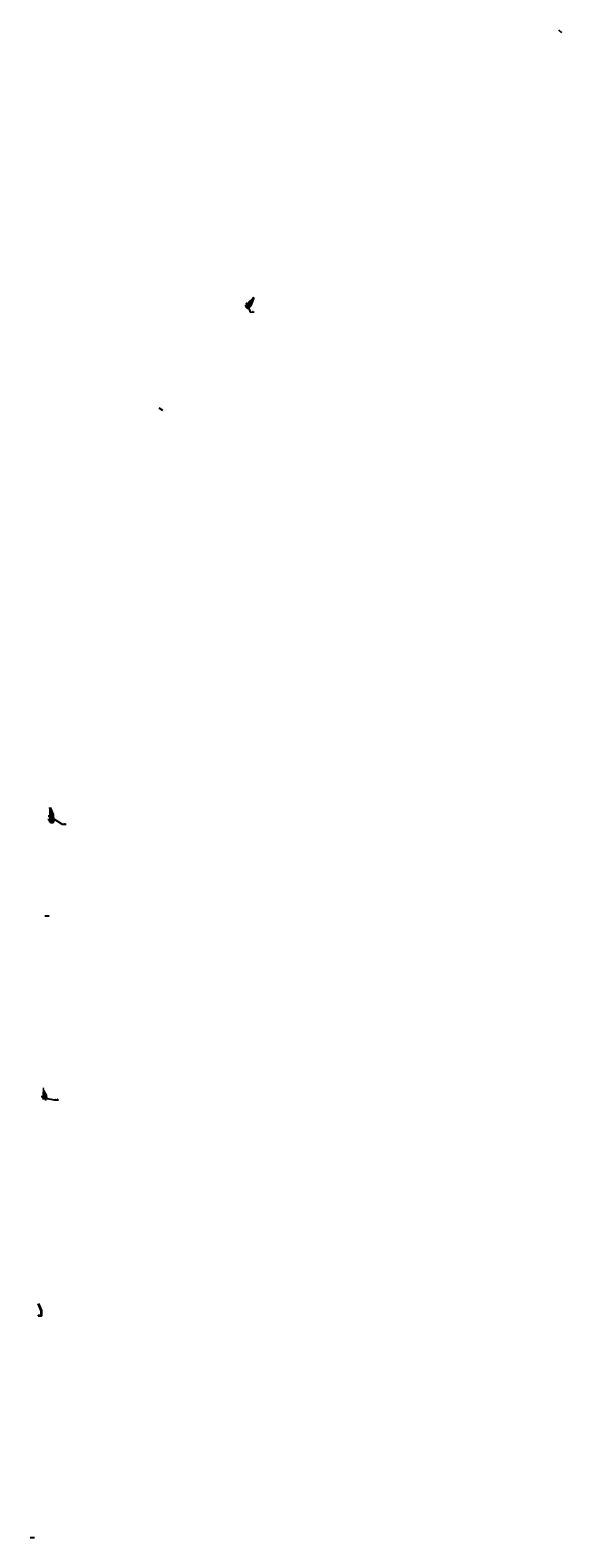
# Model space of a CAD drawing. Header units: metres. Extents: x 1286184 to 1330395, y 733895 to 801674.
# Tile 5 of 7: x 1317497 to 1319858, y 778357 to 785047. Entities that reach past the tile are written whole.
import ezdxf
from ezdxf import colors
from ezdxf.entities.mleader import LeaderData, LeaderLine
from ezdxf.math import Vec2, Vec3

# ---------------------------------------------------------------- set-up
doc = ezdxf.new("R2010")
doc.units = ezdxf.units.M
doc.linetypes.add('CENTER', pattern=[50.799999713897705, 31.75, -6.349999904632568, 6.349999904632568, -6.349999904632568])
doc.linetypes.add('JIS_02_1.0', pattern=[2, 1, -1])
for name, color, linetype, lineweight in [('000ГП_покрытие', 253, 'Continuous', 5), ('000ГП_сооружения', 7, 'Continuous', 50), ('03_elektro_выноски', 7, 'Continuous', 30), ('111_kromka_trot', 230, 'JIS_02_1.0', 30), ('140_constr_zdan', 250, 'Continuous', 50), ('x-КДО_ЛОС$0$А-П_Бровка', 94, 'Continuous', 35), ('x-КДО_ЛОС$0$А-П_Кромка', 170, 'Continuous', 20), ('x-КДО_ЛОС$0$А-П_Ограждение_дорожное', 10, 'x-КДО_ЛОС$0$Fill_circle-5', 20)]:
    doc.layers.add(name, color=color, linetype=linetype, lineweight=lineweight)
doc.layers.add('305_z_trotuar', color=31, linetype='Continuous', lineweight=25, transparency=0.7)
doc.layers.add('309_z_zdan', color=232, linetype='Continuous', lineweight=25, transparency=0.7)
doc.layers.add('выноски ПК', color=7, linetype='Continuous')
doc.layers.add('ГП Оформление', color=7, linetype='Continuous')
doc.styles.add('Geo_regular', font='cs_gost2304.shx', dxfattribs={"width": 0.75, "height": 2})
doc.styles.add('SPDS', font='geniso.shx', dxfattribs={"width": 0.8, "oblique": 15})
doc.linetypes.add('x-КДО_ЛОС$0$Fill_circle-5', pattern='A,1,0.05,[133,ltypeshp.shx,S=0.1,R=0,X=-0.05,Y=0.1],0.025,[133,ltypeshp.shx,S=0.0775,R=0,X=-0.0525,Y=0.1025],0.025,[133,ltypeshp.shx,S=0.055,R=0,X=-0.055,Y=0.105],0.025,[133,ltypeshp.shx,S=0.0325,R=0,X=-0.0575,Y=0.1075],0.025,[133,ltypeshp.shx,S=0.01,R=0,X=-0.06,Y=0.11],0.05', length=1.2)

# ---------------------------------------------------------------- blocks, each defined once
blk = doc.blocks.new('_None')
blk = doc.blocks.new('_Dot')
at = {"color": 0, "linetype": 'ByBlock', "lineweight": -2}
blk.add_line((-0.5, 0), (-1, 0), dxfattribs=at)
at = {"color": 0, "linetype": 'ByBlock', "lineweight": 30, "const_width": 0.5}
blk.add_lwpolyline([(-0.25, 0, 1), (0.25, 0, 1)], format="xyb", close=True, dxfattribs=at)
blk = doc.blocks.new('тп')
at = {"layer": '305_z_trotuar'}
h = blk.add_hatch(color=256, dxfattribs=at)
h.dxf.hatch_style = 1
h.paths.add_polyline_path([(1300239.564468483, 740889.1622468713), (1300239.559720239, 740881.8211764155), (1300232.58972239, 740881.8267576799), (1300232.595599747, 740889.1667543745)])
h.paths.add_polyline_path([(1300233.594644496, 740888.1654543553), (1300238.563820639, 740888.1650052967), (1300238.559686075, 740882.8228964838), (1300233.590368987, 740882.8261106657), (1300233.575936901, 740888.1654037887)], flags=16)
at = {"layer": '309_z_zdan'}
h = blk.add_hatch(color=256, dxfattribs=at)
h.dxf.hatch_style = 1
h.paths.add_polyline_path([(1300233.594644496, 740888.1654543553), (1300233.590368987, 740882.8261106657), (1300238.559686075, 740882.8228964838), (1300238.563820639, 740888.1650052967)])
at = {"layer": '111_kromka_trot', "ltscale": 0.5}
for p, q in [((1300232.58972239, 740889.1667581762), (1300232.58972239, 740881.8267576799)), ((1300239.562403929, 740889.1622482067), (1300232.58972239, 740889.1667581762)), ((1300239.559720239, 740881.8211764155), (1300232.58972239, 740881.8267576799)), ((1300239.562403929, 740889.1622482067), (1300239.559720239, 740881.8211764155))]:
    blk.add_line(p, q, dxfattribs=at)
at = {"layer": '140_constr_zdan'}
for p, q in [((1300233.891778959, 740885.0059161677), (1300233.291779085, 740885.006304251)), ((1300233.892227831, 740885.9059160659), (1300233.292494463, 740885.9063039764)), ((1300233.590368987, 740882.8261106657), (1300233.591779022, 740885.0061102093)), ((1300238.559686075, 740882.8228964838), (1300233.590368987, 740882.8261106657)), ((1300233.593221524, 740885.9654548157), (1300233.594644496, 740888.1654543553)), ((1300234.224643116, 740888.1671572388), (1300233.594644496, 740888.1654543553)), ((1300234.223977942, 740888.405568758), (1300234.223590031, 740887.8058353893)), ((1300236.733572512, 740888.1640777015), (1300235.423572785, 740888.1649250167)), ((1300235.423977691, 740888.4047925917), (1300235.423589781, 740887.8050592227)), ((1300236.044686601, 740882.8245231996), (1300236.048140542, 740888.1645210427)), ((1300236.104686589, 740882.8244843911), (1300236.108140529, 740888.1644822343)), ((1300236.733977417, 740888.4039452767), (1300236.733589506, 740887.8042119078)), ((1300237.933977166, 740888.4031691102), (1300237.933589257, 740887.8034357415)), ((1300238.563820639, 740888.1650052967), (1300237.933822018, 740888.1633024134)), ((1300238.861644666, 740885.0027016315), (1300238.261911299, 740885.0030895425)), ((1300238.862226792, 740885.9027014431), (1300238.262493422, 740885.9030893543)), ((1300238.559686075, 740882.8228964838), (1300238.561777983, 740885.0028955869)), ((1300238.562398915, 740885.9628953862), (1300238.563820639, 740888.1650052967))]:
    blk.add_line(p, q, dxfattribs=at)
at = {"layer": '140_constr_zdan', "color": 1, "linetype": 'CENTER', "lineweight": 13, "ltscale": 0.1}
blk.add_line((1300236.074686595, 740882.8245037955), (1300236.078140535, 740888.1645016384), dxfattribs=at)
blk = doc.blocks.new('АМС')
at = {"layer": '000ГП_сооружения', "color": 18, "ltscale": 0.4, "true_color": 0x000000}
blk.add_lwpolyline([(-4, 4), (-4, -4), (4, -4), (4, 4), (-4, 4), (4, -4), (-4, -4), (4, 4)], dxfattribs=at)
at = {"layer": '000ГП_сооружения', "color": 18, "lineweight": 30, "ltscale": 0.4, "true_color": 0x000000}
for centre in [(-4.000543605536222, 4.000565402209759), (0.02307812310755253, 0.01807931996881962), (4, 4), (-4, -4), (4, -4)]:
    blk.add_circle(centre, 0.5, dxfattribs=at)

msp = doc.modelspace()

# ---------------------------------------------------------------- hatches: boundary and pattern name
at = {"layer": '000ГП_покрытие', "ltscale": 100}
h = msp.add_hatch(dxfattribs=at)
h.set_pattern_fill('ANSI31', color=256, scale=4, angle=44.78028848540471)
h.set_pattern_definition([(89.78028848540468, (5238076.907871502, -3981568.194898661), (-0.4999963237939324, 0.001917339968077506), [])])
h.paths.add_polyline_path([(1318469.659103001, 783821.7582988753), (1318476.77424842, 783828.8267717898), (1318484.439868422, 783857.0026258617), (1318460.237918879, 783832.9855820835), (1318454.420004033, 783827.2121167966), (1318459.543743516, 783822.0489288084), (1318464.490399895, 783826.9629407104)])
h = msp.add_hatch(dxfattribs=at)
h.set_pattern_fill('ANSI31', color=256, scale=4, angle=88.69335828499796)
h.set_pattern_definition([(133.693358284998, (7446369.041465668, 67108.6063669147), (-0.3615236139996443, -0.3453993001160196), [])])
h.paths.add_polyline_path([(1317598.440755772, 781554.7754464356), (1317598.665758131, 781564.807609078), (1317584.646197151, 781590.4219096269), (1317583.868693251, 781556.3345477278), (1317583.681788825, 781548.1402752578), (1317591.180233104, 781547.9759512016), (1317591.343628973, 781554.9419188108)])
h = msp.add_hatch(dxfattribs=at)
h.set_pattern_fill('ANSI31', color=256, scale=4, angle=88.60471497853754)
h.set_pattern_definition([(133.6047149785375, (7445226.88353971, 56384.00228133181), (-0.362057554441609, -0.3448395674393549), [])])
h.paths.add_polyline_path([(1317568.949476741, 780311.2411335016), (1317569.189951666, 780321.2729442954), (1317555.210035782, 780346.9089040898), (1317554.379795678, 780312.8227858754), (1317554.180213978, 780304.6288123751), (1317561.434726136, 780304.45186692), (1317561.60658412, 780311.4147999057)])
at = {"layer": '305_z_trotuar'}
h = msp.add_hatch(color=256, dxfattribs=at)
h.dxf.hatch_style = 1
h.paths.add_polyline_path([(1318459.537659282, 783822.0495884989), (1318464.482482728, 783826.9617795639), (1318469.655338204, 783821.754560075), (1318464.709758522, 783816.8431302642), (1318459.538460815, 783822.0503847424)])
h.paths.add_polyline_path([(1318460.952055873, 783822.0458809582), (1318464.475457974, 783825.5499285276), (1318468.239892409, 783821.7595226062), (1318464.714440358, 783818.2573360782), (1318460.938828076, 783822.0326521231)], flags=16)
h = msp.add_hatch(color=256, dxfattribs=at)
h.dxf.hatch_style = 1
h.paths.add_polyline_path([(1317591.037892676, 781547.9791978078), (1317591.201338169, 781554.9472811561), (1317598.539181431, 781554.7751624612), (1317598.3746632, 781547.8071042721), (1317591.03791917, 781547.9803273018)])
h.paths.add_polyline_path([(1317592.060530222, 781548.9563077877), (1317592.174292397, 781553.924181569), (1317597.514917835, 781553.7982307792), (1317597.398388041, 781548.8302791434), (1317592.060154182, 781548.9376039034)], flags=16)
at = {"layer": '309_z_zdan'}
h = msp.add_hatch(color=256, dxfattribs=at)
h.dxf.hatch_style = 1
h.paths.add_polyline_path([(1318461.011574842, 783822.1049451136), (1318464.773959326, 783818.3164002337), (1318468.299411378, 783821.8185867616), (1318464.534976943, 783825.608992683)])
h = msp.add_hatch(color=256, dxfattribs=at)
h.dxf.hatch_style = 1
h.paths.add_polyline_path([(1317592.060530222, 781548.9563077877), (1317597.398388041, 781548.8302791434), (1317597.514917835, 781553.7982307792), (1317592.174292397, 781553.924181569)])

# ---------------------------------------------------------------- linework, layer by layer
at = {"layer": '000ГП_покрытие', "ltscale": 100}
for points in [[(1318469.659103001, 783821.7582988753), (1318476.77424842, 783828.8267717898), (1318484.439868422, 783857.0026258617), (1318460.237918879, 783832.9855820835), (1318454.420004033, 783827.2121167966), (1318459.543743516, 783822.0489288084), (1318464.490399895, 783826.9629407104)], [(1317598.440755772, 781554.7754464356), (1317598.665758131, 781564.807609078), (1317584.646197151, 781590.4219096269), (1317583.868693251, 781556.3345477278), (1317583.681788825, 781548.1402752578), (1317591.180233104, 781547.9759512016), (1317591.343628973, 781554.9419188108)], [(1317568.949476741, 780311.2411335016), (1317569.189951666, 780321.2729442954), (1317555.210035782, 780346.9089040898), (1317554.379795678, 780312.8227858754), (1317554.180213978, 780304.6288123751), (1317561.434726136, 780304.45186692), (1317561.60658412, 780311.4147999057)]]:
    msp.add_lwpolyline(points, close=True, dxfattribs=at)
at = {"layer": '111_kromka_trot', "ltscale": 0.5}
for p, q in [((1318459.545576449, 783822.0507496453), (1318464.490399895, 783826.9629407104)), ((1318459.634531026, 783821.9454683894), (1318464.709758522, 783816.8431302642)), ((1318464.581388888, 783826.8593442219), (1318469.655338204, 783821.754560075)), ((1318469.655338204, 783821.754560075), (1318464.709758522, 783816.8431302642)), ((1317591.179883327, 781547.9712111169), (1317598.3746632, 781547.8071042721)), ((1317591.18018348, 781547.9738354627), (1317591.343628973, 781554.9419188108)), ((1317591.343628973, 781554.9419188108), (1317598.539181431, 781554.7751624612)), ((1317598.539181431, 781554.7751624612), (1317598.3746632, 781547.8071042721))]:
    msp.add_line(p, q, dxfattribs=at)
at = {"layer": '140_constr_zdan'}
for p, q in [((1318461.397516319, 783822.4913763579), (1318460.952055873, 783822.0458809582)), ((1318462.502532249, 783820.4851045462), (1318460.952055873, 783822.0458809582)), ((1318461.228911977, 783822.6599381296), (1318461.651581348, 783822.2344609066)), ((1318462.080244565, 783823.5056525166), (1318462.502913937, 783823.0801752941)), ((1318463.178488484, 783824.2585419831), (1318462.249117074, 783823.3353037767)), ((1318462.756512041, 783820.6537577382), (1318462.331034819, 783820.2310883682)), ((1318466.455641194, 783819.9870462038), (1318462.692212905, 783823.7754754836)), ((1318466.498207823, 783820.029331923), (1318462.734779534, 783823.8177612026)), ((1318463.390892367, 783820.0153522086), (1318462.965226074, 783819.5924950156)), ((1318463.009615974, 783824.4288907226), (1318463.432285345, 783824.0034134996)), ((1318464.714440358, 783818.2573360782), (1318463.178059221, 783819.803923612)), ((1318463.860948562, 783825.2746051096), (1318464.283617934, 783824.8491278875)), ((1318464.475457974, 783825.5499285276), (1318464.029997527, 783825.104433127)), ((1318466.027423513, 783823.9876567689), (1318464.475457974, 783825.5499285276)), ((1318468.239892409, 783821.7595226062), (1318464.714440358, 783818.2573360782)), ((1318466.282447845, 783824.1564248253), (1318465.85697062, 783823.7337554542)), ((1318466.916733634, 783823.5179253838), (1318466.491256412, 783823.0952560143)), ((1318468.239892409, 783821.7595226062), (1318466.703995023, 783823.3065906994)), ((1317591.834829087, 781549.590952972), (1317592.434397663, 781549.5768893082)), ((1317591.862968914, 781550.7906229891), (1317592.46253749, 781550.7765593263)), ((1317591.893688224, 781552.1002627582), (1317592.493256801, 781552.0861990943)), ((1317591.921828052, 781553.2999327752), (1317592.521396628, 781553.2858691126)), ((1317592.07319378, 781549.5861814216), (1317592.060530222, 781548.9563077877)), ((1317594.259925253, 781548.9047181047), (1317592.060530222, 781548.9563077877)), ((1317592.133484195, 781552.0943882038), (1317592.102764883, 781550.7847484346)), ((1317597.455941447, 781551.2839223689), (1317592.11741091, 781551.4091445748)), ((1317597.457348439, 781551.3439058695), (1317592.118817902, 781551.4691280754)), ((1317592.174292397, 781553.924181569), (1317592.161628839, 781553.2943079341)), ((1317594.375797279, 781553.8725450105), (1317592.174292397, 781553.924181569)), ((1317594.326266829, 781549.202288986), (1317594.312203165, 781548.6027204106)), ((1317594.442812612, 781554.1709223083), (1317594.428748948, 781553.5713537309)), ((1317595.226022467, 781549.181317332), (1317595.211952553, 781548.5814823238)), ((1317597.398388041, 781548.8302791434), (1317595.21898751, 781548.8813998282)), ((1317595.342565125, 781554.1498174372), (1317595.328501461, 781553.5502488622)), ((1317597.514917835, 781553.7982307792), (1317595.335533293, 781553.8500331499)), ((1317597.514917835, 781553.7982307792), (1317597.398388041, 781548.8302791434))]:
    msp.add_line(p, q, dxfattribs=at)
at = {"layer": '140_constr_zdan', "color": 1, "linetype": 'CENTER', "lineweight": 13, "ltscale": 0.1}
for p, q in [((1318466.476924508, 783820.0081890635), (1318462.713496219, 783823.7966183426)), ((1317597.456644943, 781551.3139141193), (1317592.118114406, 781551.439136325))]:
    msp.add_line(p, q, dxfattribs=at)
at = {"layer": 'x-КДО_ЛОС$0$А-П_Бровка', "flags": 128}
for points in [[(1318453.171061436, 783824.2116574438), (1318462.997306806, 783814.3097970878), (1318477.73042163, 783828.9303611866), (1318489.910508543, 783860.6704427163), (1318490.212588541, 783860.9702147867)], [(1318453.171050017, 783824.211668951), (1318452.198154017, 783823.2442779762)], [(1317584.606578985, 781533.8669608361), (1317598.552932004, 781533.5488821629), (1317599.282732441, 781565.545403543), (1317586.043333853, 781596.8584298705), (1317586.053038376, 781597.2838960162)], [(1317584.606578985, 781533.8669608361), (1317584.576661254, 781532.495291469)], [(1317532.689299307, 779343.8758967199), (1317546.635143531, 779343.5362417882), (1317547.140549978, 779364.2864256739), (1317533.949612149, 779395.6198974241), (1317533.959974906, 779396.0453480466)], [(1317532.6892831, 779343.8758971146), (1317532.657243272, 779342.5042756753)]]:
    msp.add_lwpolyline(points, dxfattribs=at)
at = {"layer": 'x-КДО_ЛОС$0$А-П_Кромка', "flags": 128}
for points in [[(1318462.9646797, 783835.691510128), (1318489.332100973, 783861.8574811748)], [(1318484.439868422, 783857.0026258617), (1318476.77424842, 783828.8267717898), (1318469.708278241, 783821.8147864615)], [(1318452.290564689, 783825.0989466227), (1318462.995983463, 783835.7225747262)], [(1317583.956292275, 781560.1750682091), (1317584.80336341, 781597.3124000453)], [(1317584.646197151, 781590.4219096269), (1317598.665758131, 781564.807609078), (1317598.438759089, 781554.8555065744)], [(1317583.325590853, 781532.523827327), (1317583.95729793, 781560.2191581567)], [(1317554.107164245, 780301.6297018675), (1317554.474410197, 780316.7072545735)], [(1317554.473336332, 780316.6631662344), (1317555.377862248, 780353.7991431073)], [(1317555.210035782, 780346.9089040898), (1317569.189951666, 780321.2729442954), (1317568.947555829, 780311.3212048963)]]:
    msp.add_lwpolyline(points, dxfattribs=at)
at = {"layer": 'x-КДО_ЛОС$0$А-П_Ограждение_дорожное', "ltscale": 5, "flags": 128}
for points in [[(1318484.529326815, 783856.9505186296), (1318476.86370681, 783828.7746645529), (1318475.237616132, 783827.1609974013)], [(1318489.402539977, 783861.7864998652), (1318484.529326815, 783856.9505186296)], [(1317584.903337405, 781597.3101197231), (1317584.746782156, 781590.4464172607)], [(1317584.746782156, 781590.4464172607), (1317598.76634314, 781564.8321167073), (1317598.714103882, 781562.5418408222)], [(1317555.477832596, 780353.7967081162), (1317555.310658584, 780346.9332560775)], [(1317555.310658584, 780346.9332560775), (1317569.29057447, 780321.2972962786), (1317569.234791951, 780319.0071039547)]]:
    msp.add_lwpolyline(points, dxfattribs=at)
at = {"layer": 'выноски ПК'}
for p, q in [((1319857.758505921, 785035.1933650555), (1319843.568515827, 785047.4083317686)), ((1318085.526671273, 783359.7910729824), (1318069.589308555, 783370.2554774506)), ((1317580.97578685, 781115.3134432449), (1317562.084226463, 781115.7611992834)), ((1317515.598971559, 778357.0117796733, 1.684101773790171e-09), (1317496.708671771, 778357.4595058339))]:
    msp.add_line(p, q, dxfattribs=at)

# ---------------------------------------------------------------- block references
at = {"color": 1, "linetype": 'CENTER', "lineweight": 20, "rotation": 88.62318113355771}
msp.add_blockref('тп', (2026995.090091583, -537354.6235246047), dxfattribs=at)
at = {"layer": '000ГП_сооружения', "rotation": 88.69335828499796}
msp.add_blockref('АМС', (1317592.974087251, 781538.9258838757), dxfattribs=at)

# ---------------------------------------------------------------- leaders
at = {"layer": '03_elektro_выноски'}
ml = msp.add_multileader_mtext('Standard', dxfattribs=at)
ml.set_content('ТП 9.23', color=256, style='Geo_regular')
ml.set_leader_properties(color=256)
ml.set_arrow_properties(name='NONE')
ml.build(insert=Vec2(0, 0))
ml.multileader.update_dxf_attribs({"text_left_attachment_type": 6, "text_right_attachment_type": 6, "dogleg_length": 0.25, "arrow_head_size": 1.5})
ctx = ml.context
ctx.base_point, ctx.char_height, ctx.arrow_head_size, ctx.landing_gap_size, ctx.plane_origin, ctx.plane_x_axis, ctx.plane_y_axis = Vec3(1318473.842867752, 783796.7104841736), 5, 1.5, 0, Vec3(1317722.247483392, 782681.8770863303), Vec3(0.9999888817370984, 0.004715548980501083), Vec3(-0.004715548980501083, 0.9999888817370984)
ctx.left_attachment, ctx.right_attachment = 6, 6
notes = []
notes.append((ctx, [(1, (1, 1, 0), (1318473.246096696, 783796.7076700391), (0.9999888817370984, 0.004715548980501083), 0.5967776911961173, [(0, [(1318464.829014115, 783821.6649610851)], 0, [])])]))
ctx.mtext.insert, ctx.mtext.text_direction, ctx.mtext.rotation, ctx.mtext.width, ctx.mtext.defined_height, ctx.mtext.flow_direction = Vec3(1318473.814574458, 783802.710417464), Vec3(0.9999888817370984, 0.004715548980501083), 0.004715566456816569, 360.8604597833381, 3.961182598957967, 5
ml = msp.add_multileader_mtext('Standard', dxfattribs=at)
ml.set_content('ТП 9.22', color=256, style='Geo_regular')
ml.set_leader_properties(color=256)
ml.set_arrow_properties(name='NONE')
ml.build(insert=Vec2(0, 0))
ml.multileader.update_dxf_attribs({"text_left_attachment_type": 6, "text_right_attachment_type": 6, "dogleg_length": 0.25, "arrow_head_size": 1.5})
ctx = ml.context
ctx.base_point, ctx.char_height, ctx.arrow_head_size, ctx.landing_gap_size, ctx.plane_origin, ctx.plane_x_axis, ctx.plane_y_axis = Vec3(1317639.015283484, 781523.8464896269), 5, 1.5, 0, Vec3(1316887.419899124, 780409.0130917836), Vec3(0.9999888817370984, 0.004715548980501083), Vec3(-0.004715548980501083, 0.9999888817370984)
ctx.left_attachment, ctx.right_attachment = 6, 6
notes.append((ctx, [(1, (1, 1, 0), (1317638.418512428, 781523.8436754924), (0.9999888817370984, 0.004715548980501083), 0.5967776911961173, [(0, [(1317594.565027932, 781551.7733788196)], 0, [])])]))
ctx.mtext.insert, ctx.mtext.text_direction, ctx.mtext.rotation, ctx.mtext.width, ctx.mtext.defined_height, ctx.mtext.flow_direction = Vec3(1317638.98699019, 781529.8464229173), Vec3(0.9999888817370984, 0.004715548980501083), 0.004715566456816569, 360.8604597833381, 3.961182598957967, 5
ml = msp.add_multileader_mtext('Standard', dxfattribs=at)
ml.set_content('ТП 9.21', color=256, style='Geo_regular')
ml.set_leader_properties(color=256)
ml.set_arrow_properties(name='NONE')
ml.build(insert=Vec2(0, 0))
ml.multileader.update_dxf_attribs({"text_left_attachment_type": 6, "text_right_attachment_type": 6, "dogleg_length": 0.25, "arrow_head_size": 1.5})
ctx = ml.context
ctx.base_point, ctx.char_height, ctx.arrow_head_size, ctx.landing_gap_size, ctx.plane_origin, ctx.plane_x_axis, ctx.plane_y_axis = Vec3(1317604.331574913, 780301.2127911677), 5, 1.5, 0, Vec3(1316852.736190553, 779186.3793933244), Vec3(0.9999888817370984, 0.004715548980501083), Vec3(-0.004715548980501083, 0.9999888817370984)
ctx.left_attachment, ctx.right_attachment = 6, 6
notes.append((ctx, [(1, (1, 1, 0), (1317603.734803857, 780301.2099770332), (0.9999888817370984, 0.004715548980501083), 0.5967776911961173, [(0, [(1317564.861688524, 780307.8446673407)], 0, [])])]))
ctx.mtext.insert, ctx.mtext.text_direction, ctx.mtext.rotation, ctx.mtext.width, ctx.mtext.defined_height, ctx.mtext.flow_direction = Vec3(1317604.303281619, 780307.2127244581), Vec3(0.9999888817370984, 0.004715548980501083), 0.004715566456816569, 360.8604597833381, 3.961182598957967, 5
at = {"layer": 'ГП Оформление', "color": 7, "ltscale": 0.4}
ml = msp.add_multileader_mtext('Standard', dxfattribs=at)
ml.set_content('{\\C256;\\c0;БКТП}', color=7, style='SPDS')
ml.set_leader_properties()
ml.set_arrow_properties(name='DOT')
ml.build(insert=Vec2(0, 0))
ml.multileader.update_dxf_attribs({"text_left_attachment_type": 6, "text_right_attachment_type": 6, "dogleg_length": 0.5306375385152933, "arrow_head_size": 0.5})
ctx = ml.context
ctx.base_point, ctx.char_height, ctx.arrow_head_size, ctx.plane_origin, ctx.plane_x_axis, ctx.plane_y_axis = Vec3(1318457.580250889, 783833.7143155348), 1.5, 0.5, Vec3(1318458.316164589, 783845.9672061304), Vec3(0.7098131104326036, 0.7043900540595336), Vec3(-0.7043900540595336, 0.7098131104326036)
ctx.left_attachment, ctx.right_attachment = 6, 6
notes.append((ctx, [(1, (1, 1, 0), (1318457.203597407, 783833.3405397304), (0.7098131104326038, 0.7043900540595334), 0.5306375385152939, [(0, [(1318464.775909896, 783823.5816669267)], 0, [])])]))
ctx.mtext.insert, ctx.mtext.text_direction, ctx.mtext.rotation, ctx.mtext.width, ctx.mtext.defined_height, ctx.mtext.flow_direction = Vec3(1318457.731975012, 783836.4007592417), Vec3(0.7098131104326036, 0.7043900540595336), 0.7815634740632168, 36.42002795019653, 2.060957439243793, 5
ml = msp.add_multileader_mtext('Standard', dxfattribs=at)
ml.set_content('{\\C256;\\c0;БКТП}', color=7, style='SPDS')
ml.set_leader_properties()
ml.set_arrow_properties(name='DOT')
ml.build(insert=Vec2(0, 0))
ml.multileader.update_dxf_attribs({"text_left_attachment_type": 6, "text_right_attachment_type": 6, "dogleg_length": 0.5306375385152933, "arrow_head_size": 0.5})
ctx = ml.context
ctx.base_point, ctx.char_height, ctx.arrow_head_size, ctx.plane_origin, ctx.plane_x_axis, ctx.plane_y_axis = Vec3(1317580.513281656, 781557.4541520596), 1.5, 0.5, Vec3(1317572.545238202, 781566.7914525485), Vec3(0.02280322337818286, 0.9997399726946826), Vec3(-0.9997399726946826, 0.02280322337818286)
ctx.left_attachment, ctx.right_attachment = 6, 6
notes.append((ctx, [(1, (1, 1, 0), (1317580.50118141, 781556.9236525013), (0.02280322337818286, 0.9997399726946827), 0.5306375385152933, [(0, [(1317592.641766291, 781551.5118311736)], 0, [])])]))
ctx.mtext.insert, ctx.mtext.text_direction, ctx.mtext.rotation, ctx.mtext.width, ctx.mtext.defined_height, ctx.mtext.flow_direction = Vec3(1317578.759356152, 781559.494677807), Vec3(0.02280322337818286, 0.9997399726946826), 1.547991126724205, 36.42002795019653, 2.060957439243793, 5
ml = msp.add_multileader_mtext('Standard', dxfattribs=at)
ml.set_content('{\\C256;\\c0;АМС}', color=7, style='SPDS')
ml.set_leader_properties()
ml.set_arrow_properties(name='DOT')
ml.build(insert=Vec2(0, 0))
ml.multileader.update_dxf_attribs({"text_left_attachment_type": 6, "text_right_attachment_type": 6, "arrow_head_size": 0.5})
ctx = ml.context
ctx.base_point, ctx.char_height, ctx.arrow_head_size, ctx.plane_origin, ctx.plane_x_axis, ctx.plane_y_axis = Vec3(1317579.787818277, 781541.7740504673), 1.5, 0.5, Vec3(1317591.82515091, 781547.7977342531), Vec3(0.02280322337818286, 0.9997399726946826), Vec3(-0.9997399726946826, 0.02280322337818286)
ctx.left_attachment, ctx.right_attachment = 6, 6
notes.append((ctx, [(1, (1, 1, 0), (1317579.775718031, 781541.243550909), (0.02280322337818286, 0.9997399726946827), 0.5306375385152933, [(0, [(1317592.962950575, 781538.9732119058)], 0, [])])]))
ctx.mtext.insert, ctx.mtext.text_direction, ctx.mtext.rotation, ctx.mtext.width, ctx.mtext.defined_height, ctx.mtext.flow_direction = Vec3(1317578.033892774, 781543.8145762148), Vec3(0.02280322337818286, 0.9997399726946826), 1.547991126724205, 5.258168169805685, 11.65676687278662, 5
ml = msp.add_multileader_mtext('Standard', dxfattribs=at)
ml.set_content('{\\C256;\\c0;БКТП}', color=7, style='SPDS')
ml.set_leader_properties()
ml.set_arrow_properties(name='DOT')
ml.build(insert=Vec2(0, 0))
ml.multileader.update_dxf_attribs({"text_left_attachment_type": 6, "text_right_attachment_type": 6, "dogleg_length": 0.5306375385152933, "arrow_head_size": 0.5})
ctx = ml.context
ctx.base_point, ctx.char_height, ctx.arrow_head_size, ctx.plane_origin, ctx.plane_x_axis, ctx.plane_y_axis = Vec3(1317550.574066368, 780311.4926827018), 1.5, 0.5, Vec3(1317542.620478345, 780320.8422995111), Vec3(0.02434991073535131, 0.9997034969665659), Vec3(-0.9997034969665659, 0.02434991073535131)
ctx.left_attachment, ctx.right_attachment = 6, 6
notes.append((ctx, [(1, (1, 1, 0), (1317550.561145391, 780310.9622024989), (0.02434991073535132, 0.9997034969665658), 0.5306375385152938, [(0, [(1317562.781843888, 780309.164970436)], 0, [])])]))
ctx.mtext.insert, ctx.mtext.text_direction, ctx.mtext.rotation, ctx.mtext.width, ctx.mtext.defined_height, ctx.mtext.flow_direction = Vec3(1317548.823299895, 780313.5359195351), Vec3(0.02434991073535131, 0.9997034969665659), 1.546444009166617, 36.42002795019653, 2.060957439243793, 5
for ctx, leaders in notes:
    for number, flags, end, landing, length, lines in leaders:
        leader = LeaderData()
        leader.index, (leader.has_last_leader_line, leader.has_dogleg_vector, leader.attachment_direction) = number, flags
        leader.last_leader_point, leader.dogleg_vector, leader.dogleg_length = Vec3(end), Vec3(landing), length
        for number, points, colour, breaks in lines:
            line = LeaderLine()
            line.index, line.vertices, line.color, line.breaks = number, Vec3.list(points), colors.encode_raw_color(colour), breaks
            leader.lines.append(line)
        ctx.leaders.append(leader)

doc.saveas('drawing.dxf')
